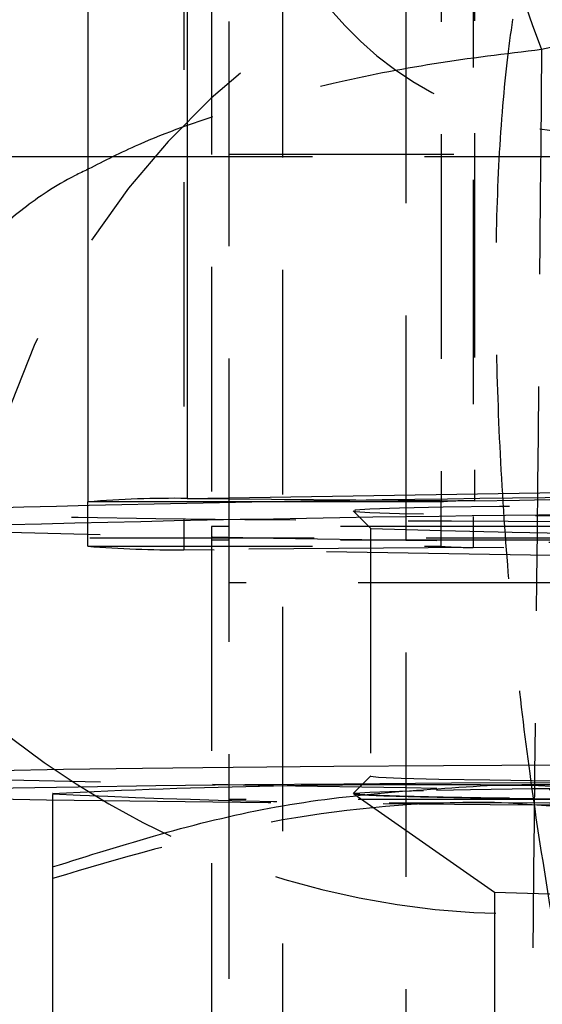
# Model space of a CAD drawing. Extents: x 29 to 404, y 27 to 256.
# Tile 26 of 40: x 226.63 to 229.58, y 207.82 to 213.39. Entities that reach past the tile are written whole.
import ezdxf

# ---------------------------------------------------------------- set-up
doc = ezdxf.new("R2010")
doc.units = 0
doc.linetypes.add('HIDDEN', pattern=[1.905, 1.27, -0.635])
doc.layers.get('0').update_dxf_attribs({"linetype": 'CONTINUOUS'})

msp = doc.modelspace()

# ---------------------------------------------------------------- linework, layer by layer
at = {"color": 7, "linetype": 'HIDDEN'}
for p, q in [((228.81165, 226.95492), (228.81165, 204.02656)), ((229.01165, 220.36065), (229.01165, 210.66127)), ((229.19879, 220.36724), (229.19879, 210.66786)), ((227.55395, 220.09044), (227.55395, 210.39106)), ((229.19242, 220.10342), (229.19242, 210.40404)), ((227.81165, 210.20298), (227.81165, 216.20298)), ((227.71165, 213.8955), (227.71165, 210.52285)), ((228.11357, 213.87831), (228.11357, 204.63457)), ((229.76347, 213.25936), (229.57935, 213.21941)), ((227.01165, 212.61548), (235.81165, 212.61548)), ((227.81165, 212.62798), (229.81165, 212.62798)), ((229.00541, 210.66943), (229.19879, 210.66786)), ((229.19879, 210.66786), (229.455, 210.67191)), ((227.01165, 210.41053), (227.01165, 210.64952)), ((229.01165, 210.66127), (227.95949, 210.66127)), ((228.51186, 210.61027), (228.61185, 210.51029)), ((229.01165, 210.41053), (229.01165, 210.66127)), ((229.71165, 210.52285), (227.71165, 210.52285)), ((227.71165, 210.52285), (227.71165, 204.09754)), ((228.61165, 210.5107), (228.61165, 209.11079)), ((235.91165, 210.45683), (226.41165, 210.45683)), ((229.71165, 210.44433), (227.71165, 210.44433)), ((227.01165, 210.41053), (229.01165, 210.41053)), ((229.19242, 210.40404), (227.55395, 210.39106)), ((229.63088, 210.35748), (227.55395, 210.39106)), ((231.26935, 210.37046), (229.19242, 210.40404)), ((229.81165, 210.20298), (227.81165, 210.20298)), ((227.81165, 204.15394), (227.81165, 210.20298)), ((228.61185, 209.1112), (228.51186, 209.01122)), ((228.51637, 209.01019), (229.31198, 208.45321)), ((229.81165, 208.97798), (227.81165, 208.97798)), ((229.31165, 208.45367), (229.31165, 204.56824))]:
    msp.add_line(p, q, dxfattribs=at)
at = {"color": 7, "linetype": 'CONTINUOUS'}
for p, q in [((227.01165, 220.36065), (227.01165, 210.66127)), ((227.57306, 220.38043), (227.57306, 210.68105)), ((226.31165, 212.61548), (227.01165, 212.61548)), ((227.57306, 210.68105), (229.68592, 210.71442)), ((229.455, 210.67191), (231.31165, 210.70124)), ((227.01165, 210.64952), (227.01165, 210.66127)), ((226.81261, 209.0119), (226.81165, 209.01135)), ((226.81165, 208.59691), (226.81165, 204.49034))]:
    msp.add_line(p, q, dxfattribs=at)
at = {"color": 8, "linetype": 'CONTINUOUS'}
for p, q in [((227.57306, 210.68105), (229.00541, 210.66943)), ((227.95949, 210.66127), (227.01165, 210.66127))]:
    msp.add_line(p, q, dxfattribs=at)
at = {"color": 7, "linetype": 'HIDDEN', "flags": 128}
for points in [[(237.71127, 210.61145), (237.71165, 210.61069), (237.66863, 210.60264), (237.54021, 210.59471), (237.32825, 210.58701), (237.03584, 210.57966), (236.66725, 210.57276), (236.22786, 210.56641), (235.72407, 210.56071), (235.16323, 210.55573), (234.55352, 210.55156), (233.90382, 210.54825), (233.22361, 210.54586), (232.52282, 210.5444), (231.81165, 210.54391), (231.10048, 210.5444), (230.39969, 210.54586), (229.71948, 210.54825), (229.06978, 210.55156), (228.46007, 210.55573), (227.89923, 210.56071), (227.39544, 210.56641), (226.95604, 210.57276), (226.58746, 210.57966), (226.29505, 210.58701), (226.08309, 210.59471), (225.95467, 210.60264), (225.91165, 210.61069), (225.91203, 210.61145)], [(235.11165, 210.61069), (235.06892, 210.61668), (234.94182, 210.62252), (234.73365, 210.62805), (234.44981, 210.63313), (234.09764, 210.63763), (233.68626, 210.64143), (233.22633, 210.64444), (232.72977, 210.64657), (232.20942, 210.64777), (231.67877, 210.64801), (231.15156, 210.64729), (230.64145, 210.64561), (230.16165, 210.64304), (229.72458, 210.63962), (229.34156, 210.63546), (229.02252, 210.63065), (228.77572, 210.62533), (228.60754, 210.61963), (228.52235, 210.6137), (228.52235, 210.60769), (228.60754, 210.60175), (228.77572, 210.59605), (229.02252, 210.59073), (229.34156, 210.58592), (229.72458, 210.58176), (230.16165, 210.57835), (230.64145, 210.57577), (231.15156, 210.5741), (231.67877, 210.57337), (232.20942, 210.57361), (232.72977, 210.57482), (233.22633, 210.57695), (233.68626, 210.57995), (234.09764, 210.58375), (234.44981, 210.58825), (234.73365, 210.59333), (234.94182, 210.59886), (235.06892, 210.6047), (235.11165, 210.61069)], [(228.61185, 209.1112), (228.61165, 209.11079), (228.65529, 209.10483), (228.78503, 209.09903), (228.99733, 209.09355), (229.2864, 209.08854), (229.64435, 209.08414), (230.06142, 209.08047), (230.52622, 209.07762), (231.0261, 209.07568), (231.5474, 209.07469), (232.0759, 209.07469), (232.5972, 209.07568), (233.09707, 209.07762), (233.56188, 209.08047), (233.97895, 209.08414), (234.3369, 209.08854), (234.62597, 209.09355), (234.83826, 209.09903), (234.96801, 209.10483), (235.01165, 209.11079)], [(228.51594, 209.01079), (228.55862, 209.00481), (228.68555, 208.99898), (228.89345, 208.99346), (229.17692, 208.98839), (229.52863, 208.98389), (229.93947, 208.9801), (230.3988, 208.97709), (230.89473, 208.97497), (231.4144, 208.97376), (231.94435, 208.97352), (232.47088, 208.97425), (232.98032, 208.97592), (233.4595, 208.97849), (233.896, 208.9819), (234.27852, 208.98606), (234.59715, 208.99086), (234.84363, 208.99617), (235.01159, 209.00187), (235.09667, 209.00779), (235.09667, 209.0138), (235.01159, 209.01972), (234.84363, 209.02542), (234.59715, 209.03073), (234.27852, 209.03553), (233.896, 209.03969), (233.4595, 209.0431), (232.98032, 209.04567), (232.47088, 209.04734), (231.94435, 209.04806), (231.4144, 209.04782), (230.89473, 209.04662), (230.3988, 209.04449), (229.93947, 209.04149), (229.52863, 209.0377), (229.17692, 209.0332), (228.89345, 209.02813), (228.68555, 209.02261), (228.55862, 209.01678), (228.51594, 209.01079)], [(235.11165, 209.01079), (235.06892, 209.0048), (234.94182, 208.99897), (234.73365, 208.99344), (234.44981, 208.98836), (234.09764, 208.98386), (233.68626, 208.98006), (233.22633, 208.97705), (232.72977, 208.97492), (232.20942, 208.97372), (231.67877, 208.97348), (231.15156, 208.9742), (230.64145, 208.97587), (230.16165, 208.97845), (229.72458, 208.98186), (229.34156, 208.98603), (229.02252, 208.99083), (228.77572, 208.99615), (228.60754, 209.00186), (228.52235, 209.00779), (228.52235, 209.0138), (228.60754, 209.01973), (228.77572, 209.02543), (229.02252, 209.03076), (229.34156, 209.03556), (229.72458, 209.03973), (230.16165, 209.04314), (230.64145, 209.04572), (231.15156, 209.04739), (231.67877, 209.04811), (232.20942, 209.04787), (232.72977, 209.04667), (233.22633, 209.04454), (233.68626, 209.04153), (234.09764, 209.03773), (234.44981, 209.03323), (234.73365, 209.02815), (234.94182, 209.02262), (235.06892, 209.01679), (235.11165, 209.01079)]]:
    msp.add_lwpolyline(points, dxfattribs=at)
at = {"color": 7, "linetype": 'CONTINUOUS', "flags": 128}
for points in [[(225.81203, 209.11002), (225.81165, 209.11079), (225.8554, 209.11897), (225.986, 209.12704), (226.20155, 209.13487), (226.49891, 209.14235), (226.87375, 209.14936), (227.32058, 209.15582), (227.83291, 209.16162), (228.40326, 209.16667), (229.02331, 209.17092), (229.68402, 209.17428)], [(229.71948, 209.07323), (229.06978, 209.06992), (228.46007, 209.06575), (227.89923, 209.06078), (227.39544, 209.05508), (226.95604, 209.04873), (226.58746, 209.04183), (226.29505, 209.03447), (226.08309, 209.02677), (225.95467, 209.01884), (225.91165, 209.01079), (225.95467, 209.00274), (226.08309, 208.99481), (226.29505, 208.98712), (226.58746, 208.97976), (226.77674, 208.97598)]]:
    msp.add_lwpolyline(points, dxfattribs=at)
at = {"color": 7, "linetype": 'HIDDEN'}
for centre, radius, start, end in [((228.45201, 212.30361), 4.28185, 103.74847, 172.17458), ((228.64121, 212.13776), 4.28967, 104.47821, 179.61952), ((233.62623, 214.8462), 4.36161, 170.09219, 201.8995), ((230.62454, 209.79845), 4.28902, 104.46755, 179.65464), ((229.87219, 214.67859), 1.93214, 204.46851, 264.22212), ((229.17467, 208.69284), 1.97517, 89.30047, 94.73434), ((231.81165, 414.51979), 204.09731, 268.3153907, 271.6846093), ((231.80462, 321.91654), 111.45199, 268.3584238, 271.6489136), ((227.48463, 216.02168), 5.63105, 265.1818, 270.70542), ((229.16933, 212.28137), 1.87746, 265.18226, 270.70457), ((229.45139, 212.9843), 4.65174, 229.28371, 272.25457), ((231.81165, 417.62146), 208.59774, 268.3518515, 271.6481485), ((228.87907, 250.68439), 41.72485, 267.159899, 270.594025), ((231.81617, 575.68822), 366.74686, 269.2126803, 270.7817089), ((231.81165, 616.11128), 407.15717, 269.648194, 270.351806), ((231.80386, 295.56072), 87.14315, 268.3613857, 271.6490737)]:
    msp.add_arc(centre, radius, start, end, dxfattribs=at)
at = {"color": 7, "linetype": 'CONTINUOUS'}
for centre, radius, start, end in [((231.81165, 5.58227), 205.11404, 88.3517946, 91.6482054), ((227.50081, 204.75386), 5.92763, 89.30162, 94.733569), ((231.81165, 6.5016), 204.09731, 88.3153907, 91.6846093), ((228.87913, 167.33549), 41.72655, 89.406088, 92.840074), ((231.81165, -198.12345), 407.19093, 89.6482231, 90.3517769)]:
    msp.add_arc(centre, radius, start, end, dxfattribs=at)
at = {"color": 7, "linetype": 'HIDDEN'}
for points, knots in [([(229.32967, 215.59667), (229.12915, 215.52894), (228.72808, 215.39346), (228.15002, 215.07123), (227.60917, 214.65627), (227.15515, 214.17407), (226.80589, 213.67005), (226.54563, 213.16267), (226.42326, 212.80728), (226.37264, 212.62592), (226.3724, 212.62482), (226.37223, 212.624)], [0, 0, 0, 0, 0.1397054, 0.2794459, 0.4383982, 0.5974111, 0.7307793, 0.864168, 0.9991847, 0.999391, 1, 1, 1, 1]), ([(229.63439, 208.33616), (229.59222, 208.59633), (229.51529, 209.07097), (229.43087, 209.79743), (229.3688, 210.49838), (229.32984, 211.2076), (229.31611, 211.91581), (229.33246, 212.57595), (229.37894, 213.15312), (229.45154, 213.62725), (229.51918, 213.84339), (229.553, 213.95146)], [0, 0, 0, 0, 0.1216797, 0.2219854, 0.322291, 0.4323237, 0.5423568, 0.6591923, 0.7760277, 0.8880141, 1, 1, 1, 1]), ([(229.57935, 213.21941), (229.37435, 213.19462), (228.9643, 213.14504), (228.36437, 213.02657), (227.798, 212.87315), (227.33427, 212.70703), (227.10396, 212.58946), (227.01165, 212.54234)], [0, 0, 0, 0, 0.1985034, 0.3970565, 0.6229102, 0.8488499, 1, 1, 1, 1]), ([(229.57935, 213.21941), (229.56591, 211.76451), (229.53909, 208.86118), (229.50294, 205.95804), (229.4849, 204.5097)], [0, 0, 0, 0, 0.5011133, 1, 1, 1, 1]), ([(229.31165, 208.96179), (229.25241, 208.96164), (228.80367, 208.96054), (227.95757, 208.86854), (227.19595, 208.64458), (226.81165, 208.53157)], [0, 0, 0, 0, 0.07006246, 0.53077065, 1, 1, 1, 1]), ([(231.81165, 208.4989), (231.40564, 208.62636), (230.58617, 208.88362), (229.73906, 208.93557), (229.31165, 208.96179)], [0, 0, 0, 0, 0.49545796, 1, 1, 1, 1])]:
    msp.add_open_spline(points, degree=3, knots=knots, dxfattribs=at)
at = {"color": 8, "linetype": 'CONTINUOUS'}
msp.add_open_spline([(227.01165, 212.54234), (226.9871, 212.53064), (226.84112, 212.4611), (226.63838, 212.32049), (226.48718, 212.18966), (226.39046, 212.08425), (226.34064, 212.02191), (226.29307, 211.94513), (226.26927, 211.89864), (226.25662, 211.87033), (226.24958, 211.85304), (226.24553, 211.84248), (226.24308, 211.83581), (226.24176, 211.83216), (226.24065, 211.82903), (226.24006, 211.82732), (226.23956, 211.82587)], degree=3, knots=[0, 0, 0, 0, 0.0547363, 0.3254179, 0.5994556, 0.5999574, 0.7579192, 0.8525594, 0.9099908, 0.9450044, 0.9663864, 0.9794536, 0.9874403, 0.9931588, 0.9941672, 1, 1, 1, 1], dxfattribs=at)
at = {"color": 7, "linetype": 'CONTINUOUS'}
for points, knots in [([(226.81165, 208.59691), (227.21766, 208.72438), (228.03713, 208.98164), (228.88424, 209.03359), (229.31165, 209.0598)], [0, 0, 0, 0, 0.4954576, 1, 1, 1, 1]), ([(229.31165, 209.0598), (229.37088, 209.05966), (229.81963, 209.05855), (230.66573, 208.96656), (231.42735, 208.74259), (231.81165, 208.62959)], [0, 0, 0, 0, 0.0700631, 0.5307706, 1, 1, 1, 1]), ([(226.81165, 209.00568), (226.81165, 208.99602), (226.81165, 208.97562), (226.81165, 208.80579), (226.81165, 208.65362), (226.81165, 208.59691)], [0, 0, 0, 0, 0.3607725, 0.7618099, 1, 1, 1, 1])]:
    msp.add_open_spline(points, degree=3, knots=knots, dxfattribs=at)

doc.saveas('drawing.dxf')
